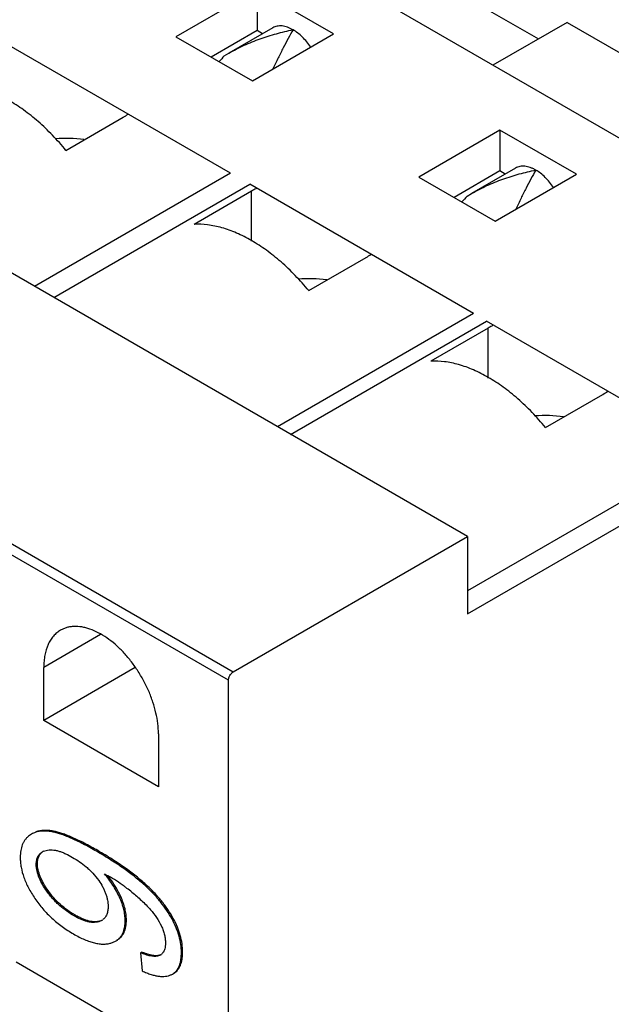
# Model space of a CAD drawing. Header units: inches. Extents: x 0.2 to 16.8, y 0.1 to 10.8.
# Tile 26 of 28: x 15.193 to 15.537, y 8.871 to 9.444. Entities that reach past the tile are written whole.
import ezdxf

# ---------------------------------------------------------------- set-up
doc = ezdxf.new("R2010")
doc.units = ezdxf.units.IN
doc.header["$LTSCALE"] = 0.935
doc.header["$MEASUREMENT"] = 0
doc.layers.get('0').update_dxf_attribs({"linetype": 'CONTINUOUS'})

msp = doc.modelspace()

# ---------------------------------------------------------------- linework, layer by layer
at = {"color": 7, "linetype": 'CONTINUOUS'}
for p, q in [((15.7374, 9.26229), (14.32319, 10.07884)), ((15.45345, 9.14334), (14.07375, 9.93996)), ((13.90282, 9.88113), (15.31704, 9.06458)), ((15.31425, 9.05975), (13.90004, 9.8763)), ((15.4366, 9.46653), (15.49477, 9.43295)), ((15.33096, 9.4616), (15.28363, 9.43428)), ((15.3755, 9.43589), (15.33096, 9.4616)), ((15.33096, 9.4616), (15.33096, 9.43782)), ((15.33096, 9.43782), (15.30423, 9.42238)), ((15.34002, 9.43947), (15.31439, 9.42467)), ((15.33406, 9.43602), (15.33096, 9.43782)), ((15.51147, 9.44259), (15.4683, 9.41766)), ((15.51147, 9.44259), (15.5825, 9.40158)), ((15.28363, 9.43428), (15.32817, 9.40856)), ((15.32817, 9.40856), (15.3755, 9.43589)), ((15.31551, 9.35479), (15.1852, 9.43003)), ((15.31183, 9.42313), (15.3144, 9.42466)), ((15.2196, 9.36815), (15.25301, 9.38744)), ((15.47238, 9.37995), (15.42505, 9.35262)), ((15.51692, 9.35423), (15.47238, 9.37995)), ((15.47238, 9.37995), (15.47238, 9.35616)), ((15.48145, 9.35781), (15.45581, 9.34301)), ((15.31551, 9.35479), (15.20136, 9.28889)), ((15.42505, 9.35262), (15.46959, 9.3269)), ((15.47238, 9.35616), (15.44565, 9.34073)), ((15.46959, 9.3269), (15.51692, 9.35423)), ((15.47548, 9.35437), (15.47238, 9.35616)), ((15.21248, 9.28247), (15.32663, 9.34837)), ((15.45693, 9.27314), (15.32662, 9.34837)), ((15.32762, 9.34436), (15.29421, 9.32507)), ((15.32762, 9.31525), (15.32762, 9.34436)), ((15.45325, 9.34148), (15.45582, 9.343)), ((15.36102, 9.2865), (15.39443, 9.30579)), ((15.45693, 9.27314), (15.34278, 9.20723)), ((15.35043, 9.20282), (15.46457, 9.26872)), ((15.59487, 9.19349), (15.46456, 9.26873)), ((15.46556, 9.26472), (15.43215, 9.24543)), ((15.45345, 9.09834), (15.7374, 9.26229)), ((15.46556, 9.2356), (15.46556, 9.26472)), ((15.49896, 9.20685), (15.53237, 9.22614)), ((15.59487, 9.19349), (15.45345, 9.11184)), ((15.31704, 9.06458), (15.45345, 9.14334)), ((15.45345, 9.14334), (15.45345, 9.09834)), ((15.23972, 9.08633), (15.20666, 9.06723)), ((15.20666, 9.03637), (15.20666, 9.06723)), ((15.25992, 9.06713), (15.20666, 9.03637)), ((15.31425, 8.82671), (15.31425, 9.05975)), ((15.27347, 8.9978), (15.20666, 9.03637)), ((15.27347, 9.02866), (15.27347, 8.9978)), ((15.19946, 8.9702), (15.19781, 8.96903)), ((15.20017, 8.97059), (15.19946, 8.97018)), ((15.21229, 8.97192), (15.21158, 8.97151)), ((15.20657, 8.96025), (15.20802, 8.96075)), ((15.23813, 8.9606), (15.23742, 8.96019)), ((15.20301, 8.95301), (15.2023, 8.9526)), ((15.242, 8.94712), (15.24368, 8.94619)), ((15.24368, 8.94619), (15.24425, 8.94587)), ((15.26621, 8.94082), (15.2655, 8.94041)), ((15.20915, 8.93736), (15.20845, 8.93695)), ((15.25148, 8.93389), (15.25077, 8.93348)), ((15.22508, 8.92301), (15.22438, 8.9226)), ((15.24031, 8.91995), (15.23867, 8.91921)), ((15.23938, 8.91962), (15.23867, 8.91921)), ((15.2548, 8.92027), (15.2541, 8.91986)), ((15.28208, 8.92114), (15.28137, 8.92073)), ((15.24582, 8.9068), (15.24848, 8.90798)), ((15.2485, 8.90794), (15.24921, 8.90835)), ((15.26371, 8.90157), (15.263, 8.90116)), ((15.263, 8.90116), (15.264, 8.89056)), ((15.27452, 8.8998), (15.27413, 8.89958)), ((15.27453, 8.89979), (15.27413, 8.89958)), ((15.28754, 8.90166), (15.28683, 8.90125)), ((15.19065, 8.89582), (15.29449, 8.83587)), ((15.28089, 8.88839), (15.28158, 8.88876)), ((15.28158, 8.88875), (15.28229, 8.88916))]:
    msp.add_line(p, q, dxfattribs=at)
for centre, radius, start, end in [((15.42147, 9.32102), 0.14983, 137.03625, 138.77082), ((15.23892, 9.41185), 0.02818, 299.98868, 306.7559), ((15.21959, 9.29393), 0.08115, 82.58245, 94.32201), ((15.3787, 9.25586), 0.10219, 119.36567, 119.99609), ((15.38328, 9.24767), 0.11157, 118.14825, 119.35172), ((15.56289, 9.23937), 0.14983, 137.03625, 138.77082), ((15.38034, 9.3302), 0.02818, 299.98868, 306.7559), ((15.36102, 9.21228), 0.08115, 82.58245, 94.32201), ((15.52122, 9.16802), 0.11157, 118.14825, 119.35172), ((15.51664, 9.17622), 0.10219, 119.36567, 119.99609), ((15.51828, 9.25055), 0.02818, 299.98868, 306.7559), ((15.49896, 9.13263), 0.08115, 82.58245, 94.32201), ((15.20973, 8.95316), 0.00776, 113.99689, 119.93286), ((15.20035, 8.91071), 0.05611, 35.49981, 39.1816), ((15.19423, 8.85926), 0.10002, 56.83197, 59.99115), ((15.19081, 8.85399), 0.1063, 53.84489, 56.84357), ((15.18733, 8.84914), 0.11228, 52.85967, 53.86985), ((15.18436, 8.84522), 0.11719, 51.03823, 52.85945), ((15.23677, 8.92608), 0.0071, 299.94799, 306.45617), ((15.2719, 8.90433), 0.00525, 300.06412, 303.99705), ((15.27195, 8.90425), 0.00516, 303.99919, 308.81451)]:
    msp.add_arc(centre, radius, start, end, dxfattribs=at)
for points, knots in [([(15.31439, 9.42467), (15.31731, 9.42635), (15.3233, 9.42941), (15.33263, 9.43317), (15.34215, 9.43615), (15.34861, 9.43766), (15.35184, 9.4383)], [0, 0, 0, 0, 0.25254, 0.503755, 0.753164, 1, 1, 1, 1]), ([(15.35184, 9.4383), (15.3513, 9.4386), (15.35024, 9.43916), (15.34814, 9.44002), (15.34603, 9.44053), (15.34398, 9.4406), (15.34256, 9.44044), (15.34123, 9.44007), (15.34041, 9.43969), (15.34002, 9.43947)], [0, 0, 0, 0, 0.148399, 0.289437, 0.548385, 0.667755, 0.781759, 0.891946, 1, 1, 1, 1]), ([(15.35184, 9.4383), (15.35086, 9.43665), (15.34892, 9.43319), (15.34607, 9.42771), (15.34315, 9.42179), (15.34119, 9.41769), (15.34018, 9.41557)], [0, 0, 0, 0, 0.224663, 0.466381, 0.724866, 1, 1, 1, 1]), ([(15.36216, 9.42821), (15.36144, 9.42928), (15.35991, 9.43133), (15.35739, 9.43409), (15.35471, 9.43644), (15.3528, 9.43774), (15.35184, 9.4383)], [0, 0, 0, 0, 0.266698, 0.524834, 0.770593, 1, 1, 1, 1]), ([(15.2196, 9.36815), (15.21709, 9.37119), (15.21192, 9.37698), (15.20367, 9.38486), (15.19514, 9.39168), (15.18647, 9.39735), (15.17778, 9.40178), (15.16921, 9.4049), (15.16089, 9.40664), (15.15541, 9.40687), (15.15279, 9.40673)], [0, 0, 0, 0, 0.148313, 0.291769, 0.428942, 0.558918, 0.681029, 0.794982, 0.901066, 1, 1, 1, 1]), ([(15.49326, 9.35664), (15.49272, 9.35695), (15.49166, 9.35751), (15.48956, 9.35837), (15.48745, 9.35888), (15.4854, 9.35895), (15.48399, 9.35879), (15.48266, 9.35842), (15.48183, 9.35804), (15.48145, 9.35781)], [0, 0, 0, 0, 0.148399, 0.289437, 0.548385, 0.667755, 0.781759, 0.891946, 1, 1, 1, 1]), ([(15.45581, 9.34301), (15.45873, 9.3447), (15.46472, 9.34776), (15.47405, 9.35152), (15.48358, 9.35449), (15.49003, 9.356), (15.49326, 9.35664)], [0, 0, 0, 0, 0.25254, 0.503755, 0.753164, 1, 1, 1, 1]), ([(15.49326, 9.35664), (15.49228, 9.355), (15.49034, 9.35153), (15.48749, 9.34605), (15.48457, 9.34013), (15.48261, 9.33603), (15.4816, 9.33392)], [0, 0, 0, 0, 0.224663, 0.466381, 0.724866, 1, 1, 1, 1]), ([(15.50358, 9.34656), (15.50286, 9.34763), (15.50133, 9.34967), (15.49881, 9.35243), (15.49613, 9.35478), (15.49422, 9.35609), (15.49326, 9.35664)], [0, 0, 0, 0, 0.266698, 0.524834, 0.770593, 1, 1, 1, 1]), ([(15.36102, 9.2865), (15.35851, 9.28953), (15.35334, 9.29532), (15.34509, 9.3032), (15.33656, 9.31003), (15.32789, 9.3157), (15.3192, 9.32013), (15.31063, 9.32324), (15.30231, 9.32498), (15.29683, 9.32522), (15.29421, 9.32507)], [0, 0, 0, 0, 0.148313, 0.291769, 0.428942, 0.558918, 0.681029, 0.794982, 0.901066, 1, 1, 1, 1]), ([(15.49896, 9.20685), (15.49645, 9.20989), (15.49128, 9.21568), (15.48303, 9.22356), (15.4745, 9.23038), (15.46583, 9.23605), (15.45715, 9.24048), (15.44858, 9.2436), (15.44025, 9.24534), (15.43478, 9.24557), (15.43215, 9.24543)], [0, 0, 0, 0, 0.148313, 0.291769, 0.428942, 0.558918, 0.681029, 0.794982, 0.901066, 1, 1, 1, 1]), ([(15.21644, 9.08886), (15.21567, 9.08841), (15.21418, 9.08737), (15.21221, 9.08544), (15.21052, 9.08314), (15.2086, 9.07953), (15.20737, 9.07536), (15.20676, 9.07086), (15.20666, 9.06846), (15.20666, 9.06723)], [0, 0, 0, 0, 0.108067, 0.21815, 0.332109, 0.451504, 0.710539, 0.851594, 1, 1, 1, 1]), ([(15.27347, 9.02866), (15.27347, 9.03061), (15.2732, 9.03466), (15.27211, 9.04081), (15.27033, 9.04711), (15.26791, 9.05342), (15.26489, 9.05961), (15.26135, 9.06556), (15.25735, 9.07113), (15.25298, 9.07621), (15.24833, 9.08068), (15.24351, 9.08446), (15.23861, 9.08746), (15.23445, 9.0893), (15.23119, 9.09029), (15.22813, 9.09095), (15.2251, 9.09117), (15.2222, 9.0909), (15.22016, 9.09046), (15.21823, 9.08979), (15.21702, 9.08919), (15.21644, 9.08886)], [0, 0, 0, 0, 0.062324, 0.128721, 0.198327, 0.270281, 0.343652, 0.41738, 0.4904, 0.561682, 0.630277, 0.695364, 0.756308, 0.812743, 0.839266, 0.86469, 0.912462, 0.935104, 0.957109, 0.978669, 1, 1, 1, 1]), ([(15.31425, 9.05975), (15.31425, 9.05997), (15.31429, 9.06043), (15.31451, 9.06137), (15.31502, 9.06253), (15.31577, 9.06354), (15.31647, 9.0642), (15.31685, 9.06447), (15.31704, 9.06458)], [0, 0, 0, 0, 0.113766, 0.237351, 0.499992, 0.762638, 0.886228, 1, 1, 1, 1]), ([(15.19781, 8.96903), (15.19741, 8.96869), (15.19666, 8.96797), (15.19566, 8.96675), (15.19483, 8.9654), (15.19389, 8.96338), (15.19313, 8.96047), (15.19296, 8.95801), (15.19296, 8.95672)], [0, 0, 0, 0, 0.114527, 0.228659, 0.344228, 0.463012, 0.716306, 1, 1, 1, 1]), ([(15.21158, 8.97151), (15.2104, 8.97172), (15.20815, 8.97201), (15.20489, 8.97195), (15.20243, 8.97147), (15.20066, 8.97081), (15.19985, 8.97041), (15.19946, 8.97018)], [0, 0, 0, 0, 0.289276, 0.547453, 0.781277, 0.891923, 1, 1, 1, 1]), ([(15.21229, 8.97192), (15.21133, 8.97209), (15.20949, 8.97234), (15.2068, 8.97241), (15.20435, 8.97215), (15.20282, 8.97175), (15.20211, 8.97149)], [0, 0, 0, 0, 0.283487, 0.54192, 0.779129, 1, 1, 1, 1]), ([(15.23742, 8.96019), (15.2348, 8.9617), (15.23097, 8.96382), (15.22597, 8.96632), (15.22261, 8.96787), (15.21951, 8.96916), (15.21666, 8.9702), (15.21405, 8.97099), (15.21238, 8.97137), (15.21158, 8.97151)], [0, 0, 0, 0, 0.320622, 0.462784, 0.593051, 0.71162, 0.818739, 0.914725, 1, 1, 1, 1]), ([(15.23813, 8.9606), (15.2355, 8.96211), (15.23168, 8.96423), (15.22667, 8.96673), (15.22332, 8.96828), (15.22022, 8.96957), (15.21736, 8.97061), (15.21475, 8.9714), (15.21308, 8.97178), (15.21229, 8.97192)], [0, 0, 0, 0, 0.320622, 0.462784, 0.593051, 0.71162, 0.818739, 0.914725, 1, 1, 1, 1]), ([(15.19296, 8.95672), (15.19296, 8.95576), (15.19305, 8.95381), (15.19361, 8.94985), (15.19501, 8.94476), (15.19775, 8.93865), (15.20015, 8.93469), (15.2015, 8.93269)], [0, 0, 0, 0, 0.111654, 0.225643, 0.463757, 0.720386, 1, 1, 1, 1]), ([(15.2023, 8.9526), (15.2023, 8.95303), (15.20234, 8.95385), (15.20251, 8.95505), (15.2028, 8.95615), (15.20321, 8.95713), (15.20374, 8.958), (15.20436, 8.95875), (15.20507, 8.95938), (15.20559, 8.95973), (15.20585, 8.95988)], [0, 0, 0, 0, 0.149484, 0.291148, 0.424372, 0.549284, 0.667509, 0.780927, 0.891185, 1, 1, 1, 1]), ([(15.20301, 8.95301), (15.20301, 8.95374), (15.20311, 8.95513), (15.20356, 8.95677), (15.20412, 8.95789), (15.20461, 8.95863), (15.2052, 8.95929), (15.20564, 8.95967), (15.20588, 8.95984)], [0, 0, 0, 0, 0.286643, 0.539736, 0.657753, 0.772428, 0.885812, 1, 1, 1, 1]), ([(15.20802, 8.96075), (15.20916, 8.96105), (15.21102, 8.96116), (15.21348, 8.96081), (15.21543, 8.96033), (15.21741, 8.95964), (15.22013, 8.95849), (15.22212, 8.95744), (15.22344, 8.95668)], [0, 0, 0, 0, 0.216703, 0.333953, 0.457205, 0.586078, 0.7199, 1, 1, 1, 1]), ([(15.22344, 8.95668), (15.2248, 8.95589), (15.22755, 8.95416), (15.23081, 8.95167), (15.23336, 8.94939), (15.23589, 8.94683), (15.23762, 8.9447), (15.23867, 8.94319)], [0, 0, 0, 0, 0.230733, 0.473556, 0.600125, 0.730303, 1, 1, 1, 1]), ([(15.2655, 8.94041), (15.26367, 8.94209), (15.25969, 8.94545), (15.2531, 8.95034), (15.24561, 8.95532), (15.24025, 8.95855), (15.23742, 8.96019)], [0, 0, 0, 0, 0.216004, 0.454158, 0.715273, 1, 1, 1, 1]), ([(15.26621, 8.94082), (15.26438, 8.94249), (15.2604, 8.94586), (15.25381, 8.95075), (15.24632, 8.95573), (15.24095, 8.95896), (15.23813, 8.9606)], [0, 0, 0, 0, 0.216004, 0.454158, 0.715273, 1, 1, 1, 1]), ([(15.20845, 8.93695), (15.20759, 8.93816), (15.20597, 8.94065), (15.20399, 8.94458), (15.20285, 8.94799), (15.20239, 8.95067), (15.2023, 8.95197), (15.2023, 8.9526)], [0, 0, 0, 0, 0.260919, 0.521454, 0.771886, 0.889501, 1, 1, 1, 1]), ([(15.20915, 8.93736), (15.20819, 8.93872), (15.20648, 8.94138), (15.20452, 8.94542), (15.20331, 8.94927), (15.20301, 8.95181), (15.20301, 8.95301)], [0, 0, 0, 0, 0.293465, 0.554886, 0.788375, 1, 1, 1, 1]), ([(15.25077, 8.93348), (15.24965, 8.93592), (15.24705, 8.9407), (15.24379, 8.94506), (15.242, 8.94712)], [0, 0, 0, 0, 0.496552, 1, 1, 1, 1]), ([(15.23867, 8.94319), (15.23949, 8.94202), (15.24062, 8.94021), (15.2419, 8.93767), (15.24271, 8.93574), (15.24335, 8.93379), (15.24381, 8.93186), (15.24407, 8.92999), (15.24413, 8.92876), (15.24413, 8.92816)], [0, 0, 0, 0, 0.263075, 0.394489, 0.524258, 0.65087, 0.772898, 0.889481, 1, 1, 1, 1]), ([(15.25148, 8.93389), (15.25072, 8.93553), (15.24906, 8.93876), (15.24709, 8.94182), (15.24604, 8.9433)], [0, 0, 0, 0, 0.498935, 1, 1, 1, 1]), ([(15.28137, 8.92073), (15.28044, 8.92245), (15.27836, 8.92589), (15.27468, 8.93085), (15.27038, 8.93575), (15.26719, 8.93887), (15.2655, 8.94041)], [0, 0, 0, 0, 0.230962, 0.473387, 0.729168, 1, 1, 1, 1]), ([(15.27517, 8.93139), (15.27452, 8.9322), (15.27171, 8.93551), (15.26864, 8.9386), (15.26621, 8.94082)], [0, 0, 0, 0, 0.239831, 1, 1, 1, 1]), ([(15.22438, 8.9226), (15.22294, 8.92343), (15.22005, 8.92526), (15.21664, 8.92793), (15.21399, 8.93038), (15.21204, 8.93241), (15.21018, 8.9346), (15.20901, 8.93615), (15.20845, 8.93695)], [0, 0, 0, 0, 0.230357, 0.473737, 0.600669, 0.731018, 0.864454, 1, 1, 1, 1]), ([(15.22508, 8.92301), (15.22348, 8.92393), (15.22041, 8.9259), (15.21618, 8.9293), (15.21239, 8.93311), (15.21018, 8.9359), (15.20915, 8.93736)], [0, 0, 0, 0, 0.256633, 0.506246, 0.752688, 1, 1, 1, 1]), ([(15.2548, 8.92027), (15.2548, 8.92134), (15.25466, 8.92354), (15.25403, 8.92689), (15.25298, 8.93038), (15.25203, 8.93271), (15.25148, 8.93389)], [0, 0, 0, 0, 0.226992, 0.467393, 0.72417, 1, 1, 1, 1]), ([(15.25805, 8.93634), (15.25993, 8.93483), (15.26271, 8.93245), (15.26627, 8.92903), (15.26799, 8.92719), (15.26882, 8.92622)], [0, 0, 0, 0, 0.48994, 0.741936, 1, 1, 1, 1]), ([(15.2015, 8.93269), (15.20292, 8.9306), (15.206, 8.92658), (15.21133, 8.92112), (15.21734, 8.91624), (15.22172, 8.91342), (15.224, 8.9121)], [0, 0, 0, 0, 0.24628, 0.492837, 0.74304, 1, 1, 1, 1]), ([(15.24413, 8.92816), (15.24413, 8.92733), (15.24402, 8.92573), (15.24354, 8.92383), (15.24292, 8.92253), (15.24237, 8.92169), (15.24173, 8.92096), (15.24125, 8.92055), (15.24099, 8.92036)], [0, 0, 0, 0, 0.287713, 0.547745, 0.667655, 0.782107, 0.892394, 1, 1, 1, 1]), ([(15.2541, 8.91986), (15.2541, 8.92093), (15.25395, 8.92313), (15.25333, 8.92649), (15.25227, 8.92998), (15.25132, 8.9323), (15.25077, 8.93348)], [0, 0, 0, 0, 0.226992, 0.467393, 0.72417, 1, 1, 1, 1]), ([(15.28208, 8.92114), (15.28113, 8.92291), (15.27898, 8.92644), (15.27651, 8.92975), (15.27517, 8.93139)], [0, 0, 0, 0, 0.487515, 1, 1, 1, 1]), ([(15.23867, 8.91921), (15.23816, 8.91905), (15.23709, 8.91882), (15.23541, 8.91874), (15.23366, 8.91891), (15.23185, 8.9193), (15.23, 8.91988), (15.22746, 8.92091), (15.2256, 8.92189), (15.22438, 8.9226)], [0, 0, 0, 0, 0.105901, 0.216564, 0.33291, 0.455411, 0.583939, 0.717962, 1, 1, 1, 1]), ([(15.23938, 8.91962), (15.23892, 8.91947), (15.23794, 8.91925), (15.23641, 8.91915), (15.23476, 8.91926), (15.23302, 8.91959), (15.23118, 8.92013), (15.22923, 8.92088), (15.22717, 8.92184), (15.22579, 8.9226), (15.22508, 8.92301)], [0, 0, 0, 0, 0.096288, 0.197448, 0.30558, 0.422411, 0.549311, 0.687351, 0.837365, 1, 1, 1, 1]), ([(15.26882, 8.92622), (15.27007, 8.92478), (15.27242, 8.92172), (15.27435, 8.91837), (15.27519, 8.91661)], [0, 0, 0, 0, 0.496145, 1, 1, 1, 1]), ([(15.2485, 8.90794), (15.24896, 8.90821), (15.24983, 8.9088), (15.25098, 8.90987), (15.25195, 8.91112), (15.25304, 8.91306), (15.25372, 8.91533), (15.25405, 8.91782), (15.2541, 8.91916), (15.2541, 8.91986)], [0, 0, 0, 0, 0.11477, 0.227286, 0.340323, 0.456633, 0.708444, 0.84852, 1, 1, 1, 1]), ([(15.24921, 8.90835), (15.24967, 8.90862), (15.25054, 8.90921), (15.25169, 8.91028), (15.25266, 8.91153), (15.25374, 8.91347), (15.25442, 8.91574), (15.25475, 8.91822), (15.2548, 8.91957), (15.2548, 8.92027)], [0, 0, 0, 0, 0.11477, 0.227286, 0.340323, 0.456633, 0.708444, 0.84852, 1, 1, 1, 1]), ([(15.27519, 8.91661), (15.27558, 8.9158), (15.27627, 8.91416), (15.27702, 8.91166), (15.27746, 8.90922), (15.27755, 8.90761), (15.27755, 8.90684)], [0, 0, 0, 0, 0.26751, 0.525837, 0.770575, 1, 1, 1, 1]), ([(15.28683, 8.90125), (15.28683, 8.90283), (15.28659, 8.90606), (15.28554, 8.91093), (15.28381, 8.91587), (15.28225, 8.91911), (15.28137, 8.92073)], [0, 0, 0, 0, 0.232436, 0.473907, 0.728576, 1, 1, 1, 1]), ([(15.28754, 8.90166), (15.28754, 8.90324), (15.2873, 8.90647), (15.28625, 8.91134), (15.28452, 8.91628), (15.28296, 8.91952), (15.28208, 8.92114)], [0, 0, 0, 0, 0.232436, 0.473907, 0.728576, 1, 1, 1, 1]), ([(15.224, 8.9121), (15.22508, 8.91147), (15.2272, 8.91032), (15.23034, 8.90884), (15.23332, 8.90768), (15.23614, 8.90684), (15.2388, 8.90632), (15.2413, 8.90613), (15.24364, 8.90627), (15.24512, 8.90658), (15.24582, 8.9068)], [0, 0, 0, 0, 0.163129, 0.313555, 0.451904, 0.578978, 0.695814, 0.803742, 0.904448, 1, 1, 1, 1]), ([(15.27755, 8.90684), (15.27755, 8.90624), (15.27749, 8.9051), (15.27729, 8.90396), (15.27715, 8.90343)], [0, 0, 0, 0, 0.518264, 1, 1, 1, 1]), ([(15.27413, 8.89958), (15.27376, 8.8994), (15.27294, 8.89914), (15.27164, 8.899), (15.27027, 8.89905), (15.26886, 8.89926), (15.26742, 8.8996), (15.26544, 8.90019), (15.26398, 8.90075), (15.263, 8.90116)], [0, 0, 0, 0, 0.108249, 0.221357, 0.339763, 0.463563, 0.592149, 0.724743, 1, 1, 1, 1]), ([(15.27454, 8.89985), (15.27391, 8.89961), (15.27285, 8.89942), (15.27135, 8.89944), (15.27005, 8.89959), (15.26864, 8.89988), (15.2671, 8.90031), (15.26544, 8.90087), (15.2643, 8.90132), (15.26371, 8.90157)], [0, 0, 0, 0, 0.180036, 0.284538, 0.400671, 0.529546, 0.671995, 0.828649, 1, 1, 1, 1]), ([(15.27715, 8.90343), (15.27705, 8.9031), (15.27684, 8.90246), (15.2764, 8.90159), (15.27585, 8.90084), (15.27541, 8.90042), (15.27518, 8.90023)], [0, 0, 0, 0, 0.270375, 0.525257, 0.767063, 1, 1, 1, 1]), ([(15.28158, 8.88875), (15.28202, 8.88901), (15.28285, 8.88958), (15.28393, 8.89067), (15.28484, 8.89195), (15.28558, 8.89344), (15.28615, 8.89512), (15.28655, 8.89699), (15.28678, 8.89906), (15.28683, 8.9005), (15.28683, 8.90125)], [0, 0, 0, 0, 0.106361, 0.212708, 0.322192, 0.437655, 0.561482, 0.69557, 0.841376, 1, 1, 1, 1]), ([(15.28229, 8.88916), (15.28272, 8.88941), (15.28356, 8.88999), (15.28464, 8.89108), (15.28555, 8.89236), (15.28629, 8.89385), (15.28685, 8.89553), (15.28725, 8.8974), (15.28749, 8.89946), (15.28754, 8.90091), (15.28754, 8.90166)], [0, 0, 0, 0, 0.106361, 0.212708, 0.322192, 0.437655, 0.561482, 0.69557, 0.841376, 1, 1, 1, 1]), ([(15.264, 8.89056), (15.26488, 8.89016), (15.26657, 8.88942), (15.26906, 8.88852), (15.27141, 8.88787), (15.2736, 8.88747), (15.27564, 8.88731), (15.27754, 8.88741), (15.27929, 8.88775), (15.28038, 8.88815), (15.28089, 8.88839)], [0, 0, 0, 0, 0.164457, 0.315292, 0.453365, 0.579745, 0.695763, 0.803074, 0.903695, 1, 1, 1, 1])]:
    msp.add_open_spline(points, degree=3, knots=knots, dxfattribs=at)

doc.saveas('drawing.dxf')
